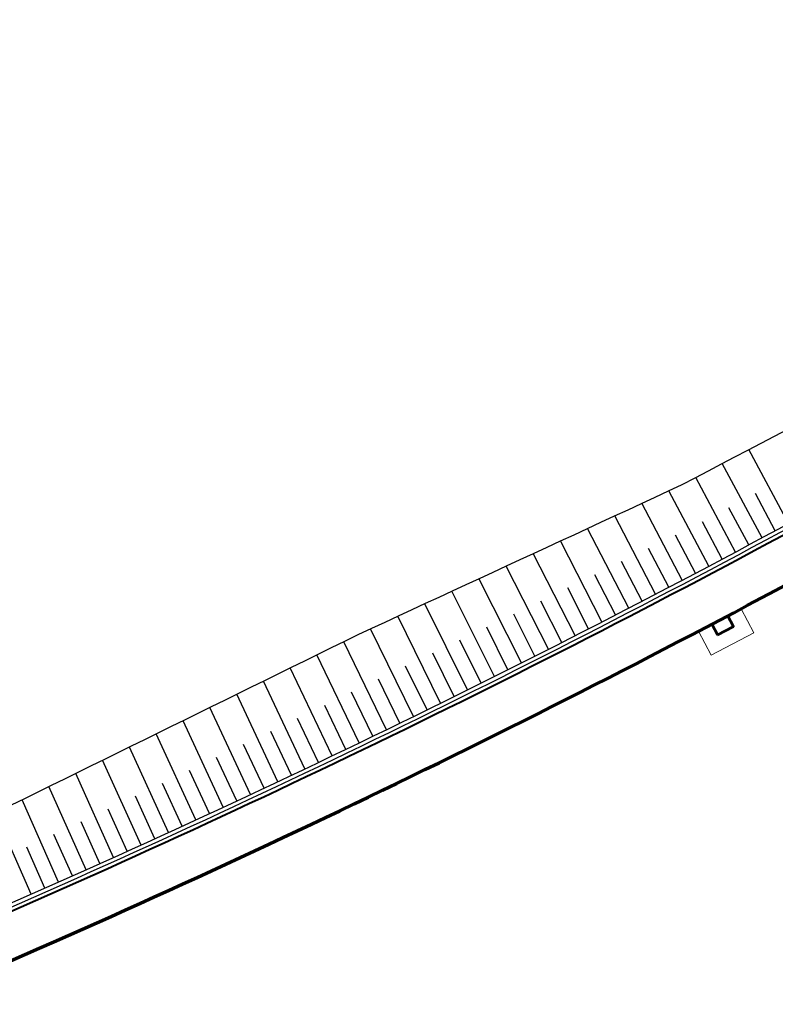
# Model space of a CAD drawing. Header units: metres. Extents: x 7437403 to 7437771, y 5556473 to 5556945.
# Tile 3 of 23: x 7437537 to 7437562, y 5556687 to 5556720. Entities that reach past the tile are written whole.
import ezdxf

# ---------------------------------------------------------------- set-up
doc = ezdxf.new("R2010")
doc.units = ezdxf.units.M
doc.header["$MEASUREMENT"] = 0
doc.linetypes.add('DGN Style 2', pattern=[7.598078, 4.558847, -3.039231])
for name, color, linetype, lineweight in [('_ PTC Kon_Bet', 3, 'Continuous', 0), ('D_balustrada', 6, 'Continuous', 30), ('D_kraweznik', 7, 'Continuous', 70), ('D_obrzeze', 7, 'Continuous', 40), ('D_odwodnienie liniowe_wpust', 5, 'Continuous', 53), ('D_skarpa-symbol', 7, 'Continuous', 30), ('D_zakres', 7, 'DGN Style 2', 13)]:
    doc.layers.add(name, color=color, linetype=linetype, lineweight=lineweight)

msp = doc.modelspace()

# ---------------------------------------------------------------- linework, layer by layer
at = {"layer": '_ PTC Kon_Bet', "color": 115, "lineweight": 25}
msp.add_lwpolyline([(7437522.668, 5556690.9, 0.394504), (7437530.681, 5556687.961), (7437532.299, 5556688.645, 0.023893), (7437562.283, 5556703.048), (7437593.104, 5556719.708)], format="xyb", dxfattribs=at)
msp.add_lwpolyline([(7437536.38, 5556693.648), (7437536.823, 5556693.866), (7437537.266, 5556694.083), (7437537.709, 5556694.301), (7437538.152, 5556694.519), (7437538.595, 5556694.737), (7437539.038, 5556694.954), (7437539.48, 5556695.172), (7437539.923, 5556695.389), (7437540.366, 5556695.607), (7437540.808, 5556695.825), (7437541.251, 5556696.042), (7437541.693, 5556696.26), (7437542.136, 5556696.477), (7437542.579, 5556696.695), (7437543.021, 5556696.912), (7437543.463, 5556697.13), (7437543.906, 5556697.347), (7437544.348, 5556697.565), (7437544.791, 5556697.782), (7437545.233, 5556698), (7437545.675, 5556698.217), (7437546.118, 5556698.434), (7437546.56, 5556698.652), (7437547.002, 5556698.869), (7437547.445, 5556699.087), (7437547.887, 5556699.304), (7437548.334, 5556699.513), (7437548.781, 5556699.72), (7437549.229, 5556699.927), (7437549.676, 5556700.134), (7437550.124, 5556700.341), (7437550.571, 5556700.548), (7437551.019, 5556700.755), (7437551.467, 5556700.962), (7437551.914, 5556701.169), (7437552.362, 5556701.376), (7437552.81, 5556701.583), (7437553.258, 5556701.79), (7437553.706, 5556701.997), (7437554.154, 5556702.204), (7437554.602, 5556702.411), (7437555.05, 5556702.618), (7437555.498, 5556702.826), (7437555.946, 5556703.033), (7437556.394, 5556703.24), (7437556.843, 5556703.447), (7437557.291, 5556703.655), (7437557.739, 5556703.862), (7437558.188, 5556704.069), (7437558.636, 5556704.279), (7437559.073, 5556704.508), (7437559.51, 5556704.737), (7437559.947, 5556704.966), (7437560.384, 5556705.196), (7437560.821, 5556705.425), (7437561.262, 5556705.656), (7437561.705, 5556705.888), (7437562.147, 5556706.121)], dxfattribs=at)
at = {"layer": 'D_balustrada', "ltscale": 0.1, "flags": 128}
msp.add_lwpolyline([(7437521.91, 5556692.123), (7437522.557, 5556690.843, 0.394504), (7437530.729, 5556687.846), (7437532.348, 5556688.53, 0.023893), (7437562.343, 5556702.938), (7437591.013, 5556718.435)], format="xyb", dxfattribs=at)
at = {"layer": 'D_kraweznik'}
msp.add_arc((7437396.683, 5557009.404), 350, 292.91854, 298.39337, dxfattribs=at)
at = {"layer": 'D_obrzeze'}
msp.add_arc((7437396.683, 5557009.404), 348.5, 292.91854, 298.39337, dxfattribs=at)
at = {"layer": 'D_odwodnienie liniowe_wpust', "flags": 128}
msp.add_lwpolyline([(7437559.809, 5556699.292), (7437560.34, 5556699.571), (7437560.154, 5556699.925), (7437559.623, 5556699.646), (7437559.809, 5556699.292)], close=True, dxfattribs=at)
at = {"layer": 'D_skarpa-symbol', "flags": 128}
for points in [[(7437562.172, 5556702.988), (7437560.852, 5556705.441)], [(7437561.291, 5556702.515), (7437559.97, 5556704.978)], [(7437560.41, 5556702.042), (7437559.091, 5556704.518)], [(7437559.526, 5556701.575), (7437558.202, 5556704.076)], [(7437561.731, 5556702.751), (7437561.07, 5556703.98)], [(7437558.642, 5556701.107), (7437557.303, 5556703.66)], [(7437560.85, 5556702.278), (7437560.189, 5556703.512)], [(7437557.755, 5556700.644), (7437556.4, 5556703.243)], [(7437559.968, 5556701.808), (7437559.31, 5556703.048)], [(7437556.868, 5556700.182), (7437555.5, 5556702.826)], [(7437559.084, 5556701.341), (7437558.418, 5556702.604)], [(7437555.979, 5556699.725), (7437554.598, 5556702.41)], [(7437555.09, 5556699.267), (7437553.697, 5556701.993)], [(7437558.198, 5556700.876), (7437557.526, 5556702.164)], [(7437554.198, 5556698.815), (7437552.797, 5556701.577)], [(7437557.312, 5556700.413), (7437556.631, 5556701.724)], [(7437556.424, 5556699.953), (7437555.738, 5556701.286)], [(7437553.306, 5556698.363), (7437551.896, 5556701.16)], [(7437552.412, 5556697.915), (7437550.997, 5556700.745)], [(7437555.535, 5556699.496), (7437554.841, 5556700.849)], [(7437551.517, 5556697.469), (7437550.095, 5556700.327)], [(7437554.644, 5556699.041), (7437553.947, 5556700.413)], [(7437550.621, 5556697.026), (7437549.198, 5556699.912)], [(7437553.752, 5556698.589), (7437553.05, 5556699.979)], [(7437549.723, 5556696.585), (7437548.295, 5556699.495)], [(7437552.859, 5556698.138), (7437552.154, 5556699.546)], [(7437548.824, 5556696.147), (7437547.406, 5556699.067)], [(7437551.965, 5556697.692), (7437551.256, 5556699.114)], [(7437547.924, 5556695.711), (7437546.517, 5556698.63)], [(7437551.069, 5556697.246), (7437550.359, 5556698.684)], [(7437547.023, 5556695.278), (7437545.632, 5556698.196)], [(7437550.172, 5556696.805), (7437549.46, 5556698.255)], [(7437546.12, 5556694.848), (7437544.738, 5556697.756)], [(7437549.274, 5556696.365), (7437548.562, 5556697.826)], [(7437545.216, 5556694.42), (7437543.853, 5556697.321)], [(7437548.374, 5556695.929), (7437547.668, 5556697.389)], [(7437544.311, 5556693.995), (7437542.96, 5556696.882)], [(7437547.474, 5556695.493), (7437546.774, 5556696.953)], [(7437543.405, 5556693.572), (7437542.073, 5556696.446)], [(7437546.571, 5556695.063), (7437545.877, 5556696.519)], [(7437542.497, 5556693.152), (7437541.181, 5556696.008)], [(7437545.669, 5556694.633), (7437544.982, 5556696.086)], [(7437544.763, 5556694.207), (7437544.084, 5556695.654)], [(7437541.589, 5556692.734), (7437540.293, 5556695.571)], [(7437540.678, 5556692.32), (7437539.401, 5556695.133)], [(7437543.858, 5556693.783), (7437543.187, 5556695.223)], [(7437539.768, 5556691.907), (7437538.513, 5556694.696)], [(7437542.951, 5556693.362), (7437542.288, 5556694.794)], [(7437542.043, 5556692.943), (7437541.389, 5556694.366)], [(7437538.855, 5556691.499), (7437537.621, 5556694.258)], [(7437537.942, 5556691.091), (7437536.731, 5556693.821)], [(7437541.133, 5556692.527), (7437540.49, 5556693.939)], [(7437537.027, 5556690.687), (7437535.84, 5556693.384)], [(7437540.223, 5556692.113), (7437539.589, 5556693.513)], [(7437539.311, 5556691.703), (7437538.689, 5556693.09)], [(7437538.399, 5556691.294), (7437537.786, 5556692.666)], [(7437537.484, 5556690.889), (7437536.885, 5556692.245)]]:
    msp.add_lwpolyline(points, dxfattribs=at)
at = {"layer": 'D_zakres', "flags": 128}
msp.add_lwpolyline([(7437559.18, 5556699.413), (7437559.6, 5556698.616), (7437561.016, 5556699.362), (7437560.596, 5556700.159)], dxfattribs=at)

doc.saveas('drawing.dxf')
